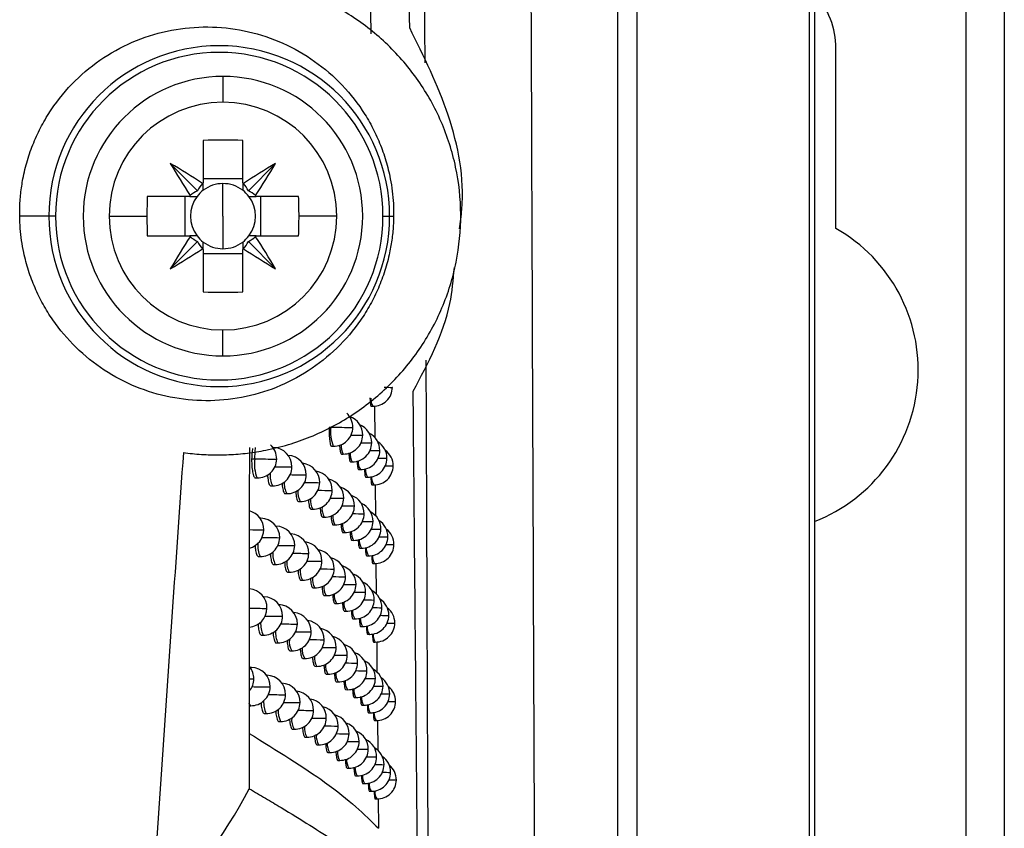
# Model space of a CAD drawing. Header units: millimetres. Extents: x 25 to 1229, y -261 to 1180.
# Tile 112 of 224: x 555 to 581, y 293 to 315. Entities that reach past the tile are written whole.
import ezdxf

# ---------------------------------------------------------------- set-up
doc = ezdxf.new("R2010")
doc.units = ezdxf.units.MM

msp = doc.modelspace()

# ---------------------------------------------------------------- linework, layer by layer
at = {"color": 7, "linetype": 'Continuous', "lineweight": 25}
for p, q in [((575.969, 640.493), (575.969, 280.406)), ((579.926, 280.449), (579.926, 640.449)), ((580.926, 640.449), (580.926, 280.449)), ((570.829, 285.546), (570.829, 322.347)), ((571.329, 322.347), (571.329, 285.046)), ((575.838, 280.537), (575.838, 322.562)), ((564.37, 314.792), (564.375, 314.224)), ((576.526, 309.144), (576.526, 313.849)), ((560.512, 313.115), (560.512, 312.438)), ((559.997, 311.443), (559.997, 310.333)), ((561.027, 310.333), (561.027, 311.443)), ((559.848, 310.13), (559.136, 310.841)), ((561.176, 310.13), (561.888, 310.841)), ((559.997, 310.449), (561.027, 310.449)), ((560.512, 309.465), (560.512, 310.316)), ((559.644, 309.98), (558.534, 309.98)), ((559.528, 308.95), (559.528, 309.98)), ((562.489, 309.98), (561.379, 309.98)), ((561.495, 309.98), (561.495, 308.95)), ((555.963, 309.465), (555.202, 309.465)), ((556.137, 309.465), (555.963, 309.465)), ((557.539, 309.465), (558.525, 309.465)), ((560.512, 309.465), (560.512, 308.614)), ((563.485, 309.465), (562.499, 309.465)), ((564.693, 309.465), (564.867, 309.465)), ((564.867, 309.465), (564.971, 309.465)), ((558.534, 308.95), (559.644, 308.95)), ((561.379, 308.95), (562.489, 308.95)), ((559.848, 308.801), (559.136, 308.089)), ((561.176, 308.801), (561.888, 308.089)), ((559.997, 308.598), (559.997, 307.488)), ((561.027, 308.482), (559.997, 308.482)), ((561.027, 307.488), (561.027, 308.598)), ((560.512, 305.815), (560.512, 306.492)), ((564.937, 304.994), (564.938, 304.994)), ((564.384, 304.499), (564.429, 304.499)), ((564.47, 304.505), (564.478, 303.673)), ((563.285, 303.955), (563.331, 303.954)), ((563.331, 303.954), (563.331, 303.954)), ((563.9, 303.947), (563.904, 303.947)), ((564.16, 303.744), (564.164, 303.744)), ((561.824, 303.421), (561.819, 303.421)), ((563.347, 303.455), (563.395, 303.454)), ((564.396, 303.542), (564.399, 303.543)), ((564.607, 303.341), (564.61, 303.341)), ((561.261, 303.128), (561.342, 303.126)), ((561.342, 303.126), (561.342, 303.126)), ((563.607, 303.252), (563.655, 303.251)), ((563.843, 303.05), (563.89, 303.049)), ((564.795, 303.14), (564.797, 303.14)), ((562.305, 302.913), (562.315, 302.913)), ((564.054, 302.848), (564.101, 302.847)), ((564.958, 302.94), (564.959, 302.94)), ((561.358, 302.627), (561.407, 302.626)), ((562.681, 302.708), (562.689, 302.708)), ((564.242, 302.647), (564.288, 302.646)), ((561.757, 302.422), (561.806, 302.421)), ((563.032, 302.504), (563.04, 302.504)), ((563.36, 302.3), (563.366, 302.3)), ((564.405, 302.446), (564.451, 302.445)), ((564.49, 302.451), (564.497, 301.633)), ((562.132, 302.217), (562.18, 302.216)), ((562.482, 302.013), (562.531, 302.012)), ((563.663, 302.097), (563.668, 302.097)), ((562.809, 301.809), (562.857, 301.808)), ((563.942, 301.894), (563.947, 301.894)), ((561.503, 301.573), (561.481, 301.574)), ((563.11, 301.605), (563.159, 301.604)), ((564.197, 301.691), (564.201, 301.692)), ((564.428, 301.49), (564.431, 301.49)), ((563.39, 301.402), (563.438, 301.401)), ((564.636, 301.288), (564.638, 301.288)), ((563.644, 301.199), (563.692, 301.198)), ((563.875, 300.997), (563.923, 300.996)), ((564.819, 301.088), (564.821, 301.088)), ((562.376, 300.86), (562.386, 300.861)), ((564.083, 300.795), (564.129, 300.794)), ((564.979, 300.887), (564.98, 300.887)), ((561.436, 300.574), (561.485, 300.574)), ((562.746, 300.656), (562.754, 300.656)), ((564.266, 300.594), (564.312, 300.593)), ((561.828, 300.369), (561.877, 300.369)), ((563.091, 300.452), (563.098, 300.452)), ((563.412, 300.248), (563.418, 300.248)), ((564.426, 300.393), (564.472, 300.392)), ((564.509, 300.398), (564.516, 299.594)), ((562.196, 300.165), (562.245, 300.164)), ((562.541, 299.96), (562.589, 299.96)), ((563.71, 300.045), (563.715, 300.045)), ((562.861, 299.757), (562.91, 299.756)), ((563.984, 299.842), (563.988, 299.842)), ((561.58, 299.522), (561.566, 299.522)), ((563.157, 299.553), (563.206, 299.552)), ((564.234, 299.64), (564.238, 299.64)), ((564.461, 299.438), (564.464, 299.438)), ((563.431, 299.35), (563.479, 299.349)), ((564.664, 299.237), (564.666, 299.237)), ((562.061, 299.014), (562.071, 299.014)), ((563.681, 299.148), (563.729, 299.147)), ((563.908, 298.945), (563.955, 298.944)), ((564.844, 299.036), (564.845, 299.036)), ((562.447, 298.809), (562.456, 298.809)), ((564.111, 298.744), (564.157, 298.743)), ((565, 298.836), (565.001, 298.836)), ((561.513, 298.523), (561.562, 298.522)), ((562.81, 298.605), (562.817, 298.605)), ((563.149, 298.4), (563.155, 298.401)), ((564.291, 298.542), (564.337, 298.541)), ((561.898, 298.318), (561.947, 298.317)), ((563.464, 298.197), (563.47, 298.197)), ((564.447, 298.341), (564.492, 298.341)), ((564.528, 298.346), (564.535, 297.555)), ((562.26, 298.113), (562.309, 298.113)), ((562.598, 297.909), (562.647, 297.908)), ((563.756, 297.994), (563.761, 297.994)), ((561.254, 297.677), (561.223, 297.678)), ((562.913, 297.706), (562.961, 297.705)), ((564.025, 297.791), (564.029, 297.791)), ((561.655, 297.472), (561.649, 297.472)), ((563.204, 297.502), (563.252, 297.501)), ((564.27, 297.589), (564.274, 297.589)), ((564.493, 297.387), (564.496, 297.387)), ((563.472, 297.299), (563.52, 297.298)), ((564.692, 297.186), (564.694, 297.186)), ((562.137, 296.964), (562.146, 296.964)), ((563.718, 297.097), (563.765, 297.096)), ((563.94, 296.895), (563.987, 296.894)), ((564.868, 296.986), (564.869, 296.986)), ((561.187, 296.678), (561.236, 296.677)), ((562.516, 296.759), (562.525, 296.759)), ((564.139, 296.693), (564.185, 296.692)), ((565.021, 296.786), (565.022, 296.786)), ((561.589, 296.473), (561.638, 296.472)), ((562.872, 296.554), (562.88, 296.555)), ((563.205, 296.351), (563.212, 296.351)), ((564.315, 296.492), (564.361, 296.491)), ((561.967, 296.268), (562.016, 296.267)), ((563.515, 296.147), (563.521, 296.147)), ((564.468, 296.291), (564.513, 296.29)), ((564.547, 296.295), (564.554, 295.515)), ((562.322, 296.063), (562.371, 296.063)), ((562.655, 295.859), (562.703, 295.859)), ((563.802, 295.944), (563.807, 295.944)), ((562.964, 295.656), (563.012, 295.655)), ((564.066, 295.742), (564.07, 295.742)), ((563.25, 295.452), (563.298, 295.452)), ((564.306, 295.54), (564.31, 295.54)), ((564.524, 295.338), (564.527, 295.338)), ((563.513, 295.25), (563.561, 295.249)), ((564.719, 295.137), (564.721, 295.137)), ((563.753, 295.047), (563.801, 295.046)), ((563.971, 294.845), (564.018, 294.844)), ((564.892, 294.936), (564.893, 294.936)), ((564.166, 294.644), (564.213, 294.643)), ((565.041, 294.736), (565.042, 294.736)), ((564.338, 294.442), (564.384, 294.442)), ((564.488, 294.242), (564.533, 294.241)), ((564.566, 294.246), (564.573, 293.475))]:
    msp.add_line(p, q, dxfattribs=at)
at = {"color": 7, "linetype": 'Continuous', "lineweight": 25, "flags": 128}
for points in [[(561.342, 303.126), (561.351, 303.317), (561.361, 303.421)], [(561.82, 303.42), (561.823, 303.421), (561.824, 303.421)], [(561.905, 303.118), (561.916, 303.119), (561.916, 303.119)], [(561.488, 301.564), (561.502, 301.573), (561.503, 301.573)], [(561.566, 301.272), (561.578, 301.272), (561.578, 301.272)], [(561.983, 301.066), (561.994, 301.066), (561.994, 301.066)], [(561.569, 299.517), (561.579, 299.522), (561.58, 299.522)], [(561.65, 299.22), (561.662, 299.22), (561.662, 299.22)], [(561.235, 297.661), (561.253, 297.677), (561.254, 297.677)], [(561.307, 297.375), (561.319, 297.376), (561.319, 297.376)], [(561.65, 297.47), (561.655, 297.472), (561.655, 297.472)], [(561.734, 297.169), (561.745, 297.17), (561.745, 297.17)], [(561.236, 296.677), (561.208, 296.715), (561.2, 296.747)]]:
    msp.add_lwpolyline(points, dxfattribs=at)
at = {"color": 7, "linetype": 'Continuous', "lineweight": 25}
for centre, radius, start, end in [((574.426, 313.849), 2.1, 0, 42.6872), ((560.415, 309.465), 4.452, 0, 180), ((560.415, 309.465), 4.278, 0, 180), ((560.512, 309.465), 3.65, 90, 270), ((560.512, 309.465), 3.65, 270, 90), ((560.512, 309.465), 2.973, 90, 180), ((560.512, 309.465), 2.973, 0, 90), ((560.512, 297.704), 13.748, 87.8532, 92.1468), ((546.324, 289.273), 25.087, 57.0317, 59.2889), ((580.704, 323.653), 25.087, 210.7111, 212.9683), ((574.7, 289.273), 25.087, 120.7111, 122.9683), ((540.319, 323.653), 25.087, 327.0317, 329.2889), ((560.512, 309.465), 1.009, 120.6959, 122.1131), ((560.512, 309.465), 0.851, 90, 127.2411), ((560.512, 309.465), 0.851, 52.7589, 90), ((560.512, 309.465), 1.009, 57.8869, 59.3041), ((572.261, 309.466), 13.736, 177.8525, 180.0012), ((560.512, 309.465), 1.009, 147.8869, 149.3041), ((560.512, 309.465), 0.851, 142.7589, 217.2411), ((560.512, 309.465), 0.851, 127.2411, 142.7589), ((560.512, 309.465), 0.851, 37.2411, 52.7589), ((560.512, 309.465), 0.851, 322.7589, 37.2411), ((560.512, 309.465), 1.009, 30.6959, 32.1131), ((548.763, 309.466), 13.736, 359.9988, 2.1475), ((560.415, 309.465), 4.452, 180, 0), ((560.415, 309.465), 4.278, 180, 0), ((560.512, 309.465), 2.973, 180, 270), ((572.261, 309.465), 13.736, 179.9988, 182.1475), ((560.512, 309.465), 2.973, 270, 0), ((548.763, 309.465), 13.736, 357.8525, 0.0012), ((560.512, 309.465), 1.009, 210.6959, 212.1131), ((560.512, 309.465), 0.851, 217.2411, 232.7589), ((560.512, 309.465), 0.851, 307.2411, 322.7589), ((560.512, 309.465), 1.009, 327.8869, 329.3041), ((574.426, 305.449), 4.25, 291.2974, 60.3884), ((580.704, 295.277), 25.087, 147.0317, 149.2889), ((560.512, 309.465), 0.851, 232.7589, 270), ((560.512, 309.465), 0.851, 270, 307.2411), ((540.319, 295.277), 25.087, 30.7111, 32.9683), ((546.324, 329.658), 25.087, 300.7111, 302.9683), ((560.512, 309.465), 1.009, 237.8869, 239.3041), ((560.512, 309.465), 1.009, 300.6959, 302.1131), ((574.7, 329.658), 25.087, 237.0317, 239.2889), ((560.512, 321.226), 13.748, 267.8532, 272.1468), ((564.438, 304.998), 0.5, 268.9784, 359.4529), ((565.512, 387.672), 82.681, 269.45653, 269.60096), ((564.747, 304.696), 0.374, 177.8867, 211.8941), ((563.404, 303.954), 0.5, 359.163, 47.1482), ((563.664, 303.751), 0.5, 359.2023, 71.1954), ((564.229, 303.816), 0.909, 171.2653, 203.4755), ((564.866, 399.545), 95.604, 269.07975, 269.42064), ((563.404, 303.954), 0.5, 268.9784, 359.163), ((563.899, 303.549), 0.5, 359.2519, 67.356), ((563.664, 303.751), 0.5, 268.9784, 359.2023), ((564.681, 361.708), 57.966, 269.1879, 269.48429), ((564.875, 360.017), 56.476, 269.2329, 269.5131), ((564.11, 303.347), 0.5, 359.3117, 63.2363), ((564.297, 303.146), 0.5, 359.3818, 58.7947), ((561.416, 303.126), 0.5, 359.1314, 47.3708), ((561.815, 302.921), 0.5, 359.1127, 88.9784), ((564.005, 303.464), 0.41, 176.0457, 211.2663), ((563.899, 303.549), 0.5, 268.9784, 359.2519), ((564.11, 303.347), 0.5, 268.9784, 359.3117), ((565.115, 365.763), 62.424, 269.30254, 269.5343), ((564.459, 302.945), 0.5, 359.4621, 53.9892), ((562.239, 302.988), 0.907, 171.2637, 203.493), ((562.498, 370.789), 67.673, 269.02143, 269.4978), ((561.416, 303.126), 0.5, 268.9784, 359.1314), ((562.189, 302.716), 0.5, 359.1037, 86.6176), ((564.23, 303.257), 0.398, 176.6089, 211.4531), ((564.432, 303.051), 0.388, 177.1148, 211.6248), ((564.297, 303.146), 0.5, 268.9784, 359.3818), ((565.335, 374.284), 71.145, 269.38049, 269.56469), ((561.815, 302.921), 0.5, 268.9784, 359.1127), ((562.849, 363.096), 60.185, 269.06851, 269.48219), ((562.54, 302.512), 0.5, 359.1046, 83.6833), ((562.866, 302.308), 0.5, 359.1154, 80.6231), ((564.611, 302.846), 0.38, 177.5596, 211.7788), ((564.459, 302.945), 0.5, 268.9784, 359.4621), ((565.54, 387.442), 84.504, 269.46651, 269.6054), ((562.428, 302.711), 0.686, 176.888, 204.9724), ((562.601, 302.461), 0.487, 172.682, 210.2526), ((562.189, 302.716), 0.5, 268.9784, 359.1037), ((563.247, 363.07), 60.365, 269.07214, 269.46249), ((563.168, 302.104), 0.5, 359.1362, 77.4133), ((564.767, 302.642), 0.373, 177.9391, 211.9127), ((562.934, 302.249), 0.467, 173.4763, 210.4767), ((562.54, 302.512), 0.5, 268.9784, 359.1046), ((563.623, 363.791), 61.291, 269.08531, 269.44804), ((562.866, 302.308), 0.5, 268.9784, 359.1154), ((563.819, 352.903), 50.605, 269.067, 269.48), ((563.447, 301.901), 0.5, 359.167, 74.0266), ((563.244, 302.037), 0.45, 174.2222, 210.6951), ((563.168, 302.104), 0.5, 268.9784, 359.1362), ((564.142, 354.398), 52.304, 269.1008, 269.4749), ((563.701, 301.698), 0.5, 359.2078, 70.4325), ((561.078, 301.279), 0.5, 359.1499, 75.5355), ((563.532, 301.827), 0.434, 174.9203, 210.9065), ((563.447, 301.901), 0.5, 268.9784, 359.167), ((564.444, 356.754), 54.862, 269.1437, 269.4761), ((563.932, 301.496), 0.5, 359.2586, 66.5965), ((561.494, 301.074), 0.5, 359.1239, 88.9784), ((563.797, 301.618), 0.42, 175.5679, 211.1113), ((563.701, 301.698), 0.5, 268.9784, 359.2078), ((564.724, 360.215), 58.526, 269.19542, 269.48426), ((563.932, 301.496), 0.5, 268.9784, 359.2586), ((564.913, 358.6), 57.113, 269.2415, 269.5141), ((564.138, 301.294), 0.5, 359.3195, 62.4809), ((564.321, 301.093), 0.5, 359.3904, 58.0456), ((561.078, 301.279), 0.5, 284.5391, 359.1499), ((561.886, 345.132), 43.861, 269.1087, 269.5818), ((561.886, 300.868), 0.5, 359.1075, 88.9784), ((564.04, 301.41), 0.407, 176.1652, 211.3055), ((564.138, 301.294), 0.5, 268.9784, 359.3195), ((565.148, 364.607), 63.321, 269.31181, 269.53652), ((564.48, 300.892), 0.5, 359.4715, 53.2508), ((561.494, 301.074), 0.5, 268.9784, 359.1239), ((562.512, 361.481), 60.417, 269.07089, 269.49843), ((562.254, 300.664), 0.5, 359.1008, 85.8272), ((564.261, 301.203), 0.396, 176.7095, 211.4869), ((564.459, 300.997), 0.387, 177.1974, 211.6531), ((564.321, 301.093), 0.5, 268.9784, 359.3904), ((565.365, 373.516), 72.431, 269.39024, 269.56813), ((562.127, 300.87), 0.707, 176.2871, 204.786), ((561.886, 300.868), 0.5, 268.9784, 359.1075), ((562.926, 360.892), 60.034, 269.06687, 269.4752), ((562.598, 300.459), 0.5, 359.1037, 82.9024), ((562.918, 300.256), 0.5, 359.1165, 79.8498), ((564.634, 300.793), 0.379, 177.6253, 211.8018), ((564.48, 300.892), 0.5, 268.9784, 359.4715), ((565.567, 387.314), 86.429, 269.47656, 269.61004), ((562.491, 300.656), 0.678, 177.1264, 205.0482), ((562.661, 300.407), 0.481, 172.9039, 210.3144), ((562.254, 300.664), 0.5, 268.9784, 359.1008), ((563.318, 361.025), 60.372, 269.07252, 269.45679), ((563.215, 300.052), 0.5, 359.139, 76.6457), ((564.787, 300.589), 0.372, 177.9891, 211.9305), ((562.988, 300.194), 0.462, 173.6743, 210.534), ((562.598, 300.459), 0.5, 268.9784, 359.1037), ((563.688, 361.897), 61.448, 269.08747, 269.44364), ((562.918, 300.256), 0.5, 268.9784, 359.1165), ((563.876, 350.997), 50.752, 269.0711, 269.4765), ((563.488, 299.849), 0.5, 359.1713, 73.2634), ((563.293, 299.983), 0.446, 174.398, 210.7477), ((563.215, 300.052), 0.5, 268.9784, 359.139), ((564.194, 352.621), 52.578, 269.1063, 269.4727), ((563.738, 299.647), 0.5, 359.2135, 69.6727), ((561.162, 299.228), 0.5, 359.1405, 85.3637), ((563.575, 299.774), 0.43, 175.0747, 210.9547), ((563.488, 299.849), 0.5, 268.9784, 359.1713), ((564.49, 355.121), 55.281, 269.1504, 269.4751), ((563.964, 299.444), 0.5, 359.2655, 65.84), ((561.571, 299.022), 0.5, 359.117, 88.9784), ((563.836, 299.565), 0.417, 175.7022, 211.1546), ((563.738, 299.647), 0.5, 268.9784, 359.2135), ((564.766, 358.758), 59.12, 269.20314, 269.48448), ((563.964, 299.444), 0.5, 268.9784, 359.2655), ((564.95, 357.222), 57.786, 269.2503, 269.51534), ((564.166, 299.243), 0.5, 359.3274, 61.7287), ((564.345, 299.041), 0.5, 359.3993, 57.3003), ((562.153, 359.082), 59.865, 269.08865, 269.51874), ((561.162, 299.228), 0.5, 274.587, 359.1405), ((561.956, 298.817), 0.5, 359.1029, 88.9784), ((564.075, 299.357), 0.405, 176.2803, 211.3436), ((564.291, 299.151), 0.394, 176.8063, 211.5196), ((564.166, 299.243), 0.5, 268.9784, 359.3274), ((565.181, 363.501), 64.266, 269.3212, 269.53895), ((564.501, 298.84), 0.5, 359.481, 52.517), ((561.571, 299.022), 0.5, 268.9784, 359.117), ((562.595, 359.154), 60.142, 269.06762, 269.49054), ((562.318, 298.613), 0.5, 359.0984, 85.042), ((564.485, 298.945), 0.385, 177.2768, 211.6805), ((564.345, 299.041), 0.5, 268.9784, 359.3993), ((565.395, 372.818), 73.784, 269.40007, 269.57177), ((562.195, 298.816), 0.698, 176.5445, 204.8651), ((561.956, 298.817), 0.5, 268.9784, 359.1029), ((563.003, 358.735), 59.928, 269.06579, 269.46857), ((562.656, 298.408), 0.5, 359.1034, 82.1261), ((562.97, 298.205), 0.5, 359.1179, 79.0805), ((564.657, 298.741), 0.378, 177.6883, 211.8239), ((564.501, 298.84), 0.5, 268.9784, 359.481), ((565.595, 387.294), 88.46, 269.48668, 269.61486), ((562.554, 298.602), 0.67, 177.3564, 205.1224), ((562.719, 298.353), 0.476, 173.1184, 210.3748), ((562.318, 298.613), 0.5, 268.9784, 359.0984), ((563.388, 359.02), 60.419, 269.07338, 269.45143), ((562.656, 298.408), 0.5, 268.9784, 359.1034), ((563.751, 360.04), 61.642, 269.09003, 269.43958), ((563.261, 298.001), 0.5, 359.1421, 75.8816), ((564.807, 298.537), 0.371, 178.0368, 211.9475), ((563.041, 298.141), 0.458, 173.8658, 210.5899), ((562.97, 298.205), 0.5, 268.9784, 359.1179), ((563.932, 349.121), 50.927, 269.0756, 269.4733), ((563.529, 297.798), 0.5, 359.176, 72.5033), ((563.341, 297.931), 0.442, 174.568, 210.799), ((563.261, 298.001), 0.5, 268.9784, 359.1421), ((564.245, 350.873), 52.882, 269.1122, 269.4707), ((563.774, 297.596), 0.5, 359.2195, 68.9159), ((560.819, 297.383), 0.5, 359.1622, 38.9483), ((561.245, 297.177), 0.5, 359.1318, 88.9784), ((563.619, 297.721), 0.427, 175.2239, 211.0017), ((563.529, 297.798), 0.5, 268.9784, 359.176), ((564.536, 353.52), 55.732, 269.1574, 269.4743), ((563.996, 297.394), 0.5, 359.2727, 65.0866), ((564.194, 297.192), 0.5, 359.3356, 60.9799), ((561.361, 310.754), 13.378, 269.3287, 269.7671), ((560.819, 297.383), 0.5, 320.64, 359.1622), ((561.647, 296.972), 0.5, 359.1107, 88.9784), ((563.875, 297.513), 0.414, 175.8319, 211.1965), ((563.774, 297.596), 0.5, 268.9784, 359.2195), ((564.808, 357.337), 59.75, 269.21105, 269.48496), ((563.996, 297.394), 0.5, 268.9784, 359.2727), ((564.986, 355.882), 58.497, 269.25922, 269.51678), ((564.369, 296.991), 0.5, 359.4082, 56.5588), ((561.245, 297.177), 0.5, 268.9784, 359.1318), ((562.254, 357.837), 60.67, 269.07421, 269.50818), ((562.025, 296.767), 0.5, 359.0989, 87.0585), ((564.109, 297.306), 0.403, 176.3913, 211.3804), ((564.321, 297.099), 0.393, 176.8994, 211.5512), ((564.194, 297.192), 0.5, 268.9784, 359.3356), ((565.214, 362.444), 65.26, 269.33071, 269.54161), ((564.522, 296.79), 0.5, 359.4906, 51.7877), ((561.647, 296.972), 0.5, 268.9784, 359.1107), ((562.677, 356.878), 59.917, 269.06497, 269.483), ((562.38, 296.562), 0.5, 359.0965, 84.2619), ((564.512, 296.894), 0.384, 177.353, 211.7068), ((564.369, 296.991), 0.5, 268.9784, 359.4082), ((565.425, 372.192), 75.208, 269.40999, 269.57562), ((562.263, 296.763), 0.689, 176.7925, 204.9424), ((562.025, 296.767), 0.5, 268.9784, 359.0989), ((563.078, 356.62), 59.864, 269.06525, 269.46228), ((562.712, 296.358), 0.5, 359.1034, 81.3542), ((563.021, 296.155), 0.5, 359.1198, 78.3149), ((564.68, 296.69), 0.377, 177.7484, 211.845), ((564.522, 296.79), 0.5, 268.9784, 359.4906), ((565.622, 387.388), 90.604, 269.49686, 269.61986), ((562.616, 296.549), 0.663, 177.5785, 205.1949), ((562.777, 296.301), 0.471, 173.3258, 210.4338), ((562.38, 296.562), 0.5, 268.9784, 359.0965), ((563.457, 357.054), 60.503, 269.0747, 269.44641), ((562.712, 296.358), 0.5, 268.9784, 359.1034), ((563.659, 346.13), 49.782, 269.0513, 269.4775), ((563.307, 295.952), 0.5, 359.1456, 75.121), ((564.827, 296.486), 0.37, 178.0821, 211.9637), ((563.093, 296.09), 0.454, 174.0512, 210.6445), ((563.021, 296.155), 0.5, 268.9784, 359.1198), ((563.988, 347.274), 51.13, 269.0804, 269.4704), ((563.57, 295.749), 0.5, 359.1809, 71.7464), ((563.388, 295.879), 0.438, 174.7325, 210.849), ((563.307, 295.952), 0.5, 268.9784, 359.1456), ((564.295, 349.155), 53.214, 269.1183, 269.469), ((563.81, 295.546), 0.5, 359.2257, 68.1622), ((563.661, 295.67), 0.424, 175.368, 211.0474), ((563.57, 295.749), 0.5, 268.9784, 359.1809), ((564.582, 351.952), 56.213, 269.1646, 269.4738), ((564.027, 295.344), 0.5, 359.28, 64.3363), ((564.221, 295.143), 0.5, 359.3439, 60.2344), ((563.913, 295.462), 0.412, 175.9571, 211.2373), ((563.81, 295.546), 0.5, 268.9784, 359.2257), ((564.027, 295.344), 0.5, 268.9784, 359.28), ((564.849, 355.954), 60.417, 269.21914, 269.48568), ((565.022, 354.582), 59.246, 269.26829, 269.51846), ((564.393, 294.941), 0.5, 359.4173, 55.8212), ((564.143, 295.255), 0.401, 176.4983, 211.416), ((564.351, 295.049), 0.391, 176.9891, 211.5817), ((564.221, 295.143), 0.5, 268.9784, 359.3439), ((565.246, 361.441), 66.306, 269.34033, 269.54448), ((564.542, 294.741), 0.5, 359.5003, 51.0632), ((564.538, 294.844), 0.383, 177.4261, 211.7321), ((564.393, 294.941), 0.5, 268.9784, 359.4173), ((565.454, 371.641), 76.707, 269.41999, 269.57966), ((564.703, 294.64), 0.375, 177.806, 211.8653), ((564.542, 294.741), 0.5, 268.9784, 359.5003), ((565.649, 387.605), 92.87, 269.50709, 269.62503), ((564.847, 294.437), 0.37, 178.1253, 211.9792)]:
    msp.add_arc(centre, radius, start, end, dxfattribs=at)
for points in [[(565.39, 314.383), (565.362, 317.253), (565.333, 320.126), (565.303, 323.002)], [(568.539, 320.723), (568.578, 309.684), (568.621, 298.679), (568.666, 287.709)], [(559.976, 310.32), (559.926, 310.262), (559.883, 310.197), (559.848, 310.13)], [(561.176, 310.13), (561.141, 310.197), (561.098, 310.262), (561.048, 310.32)], [(559.848, 310.13), (559.78, 310.094), (559.716, 310.051), (559.657, 310.002)], [(561.366, 310.002), (561.308, 310.051), (561.244, 310.094), (561.176, 310.13)], [(559.657, 308.929), (559.716, 308.879), (559.78, 308.836), (559.848, 308.801)], [(559.848, 308.801), (559.883, 308.733), (559.926, 308.669), (559.976, 308.611)], [(561.048, 308.611), (561.098, 308.669), (561.141, 308.733), (561.176, 308.801)], [(561.176, 308.801), (561.244, 308.836), (561.308, 308.879), (561.366, 308.929)], [(561.202, 303.418), (561.197, 300.448), (561.196, 297.477), (561.2, 294.507)], [(558.634, 290.953), (559.679, 292.076), (560.544, 293.273), (561.2, 294.507)]]:
    msp.add_open_spline(points, degree=3, dxfattribs=at)
for points, knots in [([(565.792, 313.47), (565.786, 315.135), (565.774, 318.176), (565.763, 321.22), (565.758, 322.598)], [0, 0, 0, 0, 0.547542, 1, 1, 1, 1]), ([(560.425, 303.229), (560.506, 303.23), (560.668, 303.233), (560.911, 303.25), (561.152, 303.274), (561.392, 303.308), (561.751, 303.373), (562.223, 303.49), (562.799, 303.693), (563.355, 303.95), (564.06, 304.362), (564.867, 305.005), (565.669, 305.955), (566.273, 307.053), (566.645, 308.256), (566.767, 309.51), (566.632, 310.759), (566.251, 311.948), (565.644, 313.031), (564.843, 313.968), (564.041, 314.601), (563.341, 315.008), (562.79, 315.262), (562.218, 315.463), (561.694, 315.593), (561.229, 315.67), (560.828, 315.712), (560.56, 315.719), (560.426, 315.723)], [0, 0, 0, 0, 0.012533, 0.025034, 0.03752, 0.050006, 0.062511, 0.093766, 0.12494, 0.156294, 0.187521, 0.249759, 0.312352, 0.374562, 0.437246, 0.499912, 0.562233, 0.624891, 0.687345, 0.749852, 0.8125, 0.843703, 0.874899, 0.906244, 0.937634, 0.958439, 0.979203, 1, 1, 1, 1]), ([(555.202, 309.465), (555.201, 309.531), (555.201, 309.662), (555.211, 309.859), (555.228, 310.055), (555.253, 310.25), (555.303, 310.54), (555.395, 310.922), (555.559, 311.385), (555.768, 311.829), (556.104, 312.389), (556.625, 313.02), (557.383, 313.633), (558.241, 314.081), (559.164, 314.352), (560.119, 314.438), (561.068, 314.338), (561.981, 314.056), (562.823, 313.603), (563.565, 312.993), (564.076, 312.369), (564.407, 311.815), (564.613, 311.376), (564.776, 310.917), (564.879, 310.494), (564.938, 310.118), (564.968, 309.792), (564.97, 309.574), (564.971, 309.465)], [0, 0, 0, 0, 0.012573, 0.02511, 0.037635, 0.050167, 0.062729, 0.093944, 0.125186, 0.15643, 0.187737, 0.250348, 0.31266, 0.375278, 0.437717, 0.500153, 0.562742, 0.625006, 0.687629, 0.749848, 0.812429, 0.843674, 0.874822, 0.906128, 0.937354, 0.958276, 0.979125, 1, 1, 1, 1]), ([(566.688, 309.135), (566.713, 309.303), (566.858, 310.291), (566.499, 312.147), (565.76, 313.638), (565.39, 314.383)], [0, 0, 0, 0, 0.093256, 0.546527, 1, 1, 1, 1]), ([(559.997, 310.143), (559.997, 310.173), (559.997, 310.239), (559.997, 310.3), (559.997, 310.333)], [0, 0, 0, 0, 0.471899, 1, 1, 1, 1]), ([(561.027, 310.333), (561.027, 310.3), (561.027, 310.239), (561.027, 310.173), (561.027, 310.143)], [0, 0, 0, 0, 0.528101, 1, 1, 1, 1]), ([(559.644, 309.98), (559.677, 309.98), (559.738, 309.98), (559.804, 309.98), (559.834, 309.98)], [0, 0, 0, 0, 0.528101, 1, 1, 1, 1]), ([(561.189, 309.98), (561.22, 309.98), (561.285, 309.98), (561.347, 309.98), (561.379, 309.98)], [0, 0, 0, 0, 0.471899, 1, 1, 1, 1]), ([(564.971, 309.465), (564.969, 309.401), (564.966, 309.272), (564.952, 309.08), (564.931, 308.889), (564.903, 308.698), (564.848, 308.414), (564.749, 308.038), (564.579, 307.585), (564.367, 307.152), (564.028, 306.607), (563.508, 305.994), (562.758, 305.4), (561.913, 304.963), (561.005, 304.699), (560.066, 304.614), (559.13, 304.708), (558.229, 304.98), (557.393, 305.419), (556.654, 306.012), (556.141, 306.619), (555.806, 307.16), (555.594, 307.591), (555.425, 308.042), (555.315, 308.457), (555.249, 308.826), (555.212, 309.145), (555.205, 309.358), (555.202, 309.465)], [0, 0, 0, 0, 0.012498, 0.024964, 0.037418, 0.049881, 0.062374, 0.093707, 0.125084, 0.156263, 0.187526, 0.250035, 0.312629, 0.374942, 0.437581, 0.499887, 0.562446, 0.624847, 0.687256, 0.749778, 0.812039, 0.843444, 0.874773, 0.906231, 0.937625, 0.958454, 0.979214, 1, 1, 1, 1]), ([(559.834, 308.95), (559.804, 308.95), (559.738, 308.95), (559.677, 308.95), (559.644, 308.95)], [0, 0, 0, 0, 0.471899, 1, 1, 1, 1]), ([(561.379, 308.95), (561.347, 308.95), (561.285, 308.95), (561.22, 308.95), (561.189, 308.95)], [0, 0, 0, 0, 0.528101, 1, 1, 1, 1]), ([(559.997, 308.598), (559.997, 308.63), (559.997, 308.692), (559.997, 308.757), (559.997, 308.788)], [0, 0, 0, 0, 0.528101, 1, 1, 1, 1]), ([(561.027, 308.788), (561.027, 308.757), (561.027, 308.692), (561.027, 308.63), (561.027, 308.598)], [0, 0, 0, 0, 0.471899, 1, 1, 1, 1]), ([(565.481, 304.892), (565.879, 305.636), (566.428, 306.664), (566.53, 307.805), (566.559, 308.12)], [0, 0, 0, 0, 0.72372, 1, 1, 1, 1]), ([(565.894, 287.78), (565.893, 287.919), (565.892, 288.198), (565.89, 288.754), (565.886, 289.589), (565.88, 291.015), (565.869, 293.869), (565.854, 297.595), (565.837, 301.864), (565.827, 304.428), (565.822, 305.702)], [0, 0, 0, 0, 0.023324, 0.046648, 0.093296, 0.163268, 0.285719, 0.571437, 0.787175, 1, 1, 1, 1]), ([(565.634, 287.896), (565.628, 288.671), (565.604, 291.497), (565.565, 295.754), (565.521, 300.646), (565.494, 303.484), (565.481, 304.892)], [0, 0, 0, 0, 0.136934, 0.50001, 0.751916, 1, 1, 1, 1]), ([(564.353, 304.716), (564.353, 304.701), (564.355, 304.657), (564.36, 304.601), (564.366, 304.545), (564.375, 304.507), (564.381, 304.502), (564.384, 304.499)], [0, 0, 0, 0, 0.103529, 0.313334, 0.533058, 0.762708, 1, 1, 1, 1]), ([(563.285, 303.955), (563.285, 303.889), (563.286, 303.757), (563.3, 303.591), (563.321, 303.477), (563.339, 303.463), (563.347, 303.455)], [0, 0, 0, 0, 0.2534881, 0.5048394, 0.7540555, 1, 1, 1, 1]), ([(559.478, 303.29), (559.38, 301.902), (559.187, 299.143), (558.904, 295.031), (558.724, 292.306), (558.634, 290.953)], [0, 0, 0, 0, 0.337514, 0.670957, 1, 1, 1, 1]), ([(559.478, 303.29), (559.556, 303.28), (559.713, 303.26), (559.95, 303.241), (560.188, 303.229), (560.346, 303.229), (560.425, 303.229)], [0, 0, 0, 0, 0.250165, 0.500007, 0.749846, 1, 1, 1, 1]), ([(561.284, 303.4), (561.278, 303.358), (561.266, 303.274), (561.263, 303.177), (561.261, 303.128)], [0, 0, 0, 0, 0.493289, 1, 1, 1, 1]), ([(563.558, 303.485), (563.559, 303.461), (563.562, 303.407), (563.571, 303.346), (563.581, 303.294), (563.594, 303.259), (563.603, 303.255), (563.607, 303.252)], [0, 0, 0, 0, 0.164448, 0.364957, 0.571362, 0.783662, 1, 1, 1, 1]), ([(561.261, 303.128), (561.261, 303.078), (561.262, 302.969), (561.276, 302.839), (561.293, 302.743), (561.311, 302.681), (561.333, 302.636), (561.35, 302.63), (561.358, 302.627)], [0, 0, 0, 0, 0.188819, 0.418093, 0.548524, 0.689168, 0.840022, 1, 1, 1, 1]), ([(563.798, 303.279), (563.799, 303.258), (563.802, 303.208), (563.809, 303.148), (563.819, 303.094), (563.83, 303.057), (563.838, 303.052), (563.843, 303.05)], [0, 0, 0, 0, 0.14052, 0.343878, 0.555233, 0.774585, 1, 1, 1, 1]), ([(564.015, 303.073), (564.015, 303.054), (564.017, 303.006), (564.024, 302.948), (564.032, 302.893), (564.043, 302.856), (564.05, 302.851), (564.054, 302.848)], [0, 0, 0, 0, 0.124977, 0.330722, 0.545478, 0.769248, 1, 1, 1, 1]), ([(564.207, 302.867), (564.207, 302.851), (564.209, 302.805), (564.215, 302.748), (564.222, 302.692), (564.232, 302.654), (564.238, 302.649), (564.242, 302.647)], [0, 0, 0, 0, 0.1126, 0.320574, 0.538155, 0.765348, 1, 1, 1, 1]), ([(561.675, 302.71), (561.677, 302.678), (561.682, 302.615), (561.696, 302.54), (561.712, 302.476), (561.733, 302.431), (561.749, 302.425), (561.757, 302.422)], [0, 0, 0, 0, 0.183675, 0.36614, 0.563276, 0.775074, 1, 1, 1, 1]), ([(564.375, 302.662), (564.375, 302.647), (564.377, 302.603), (564.382, 302.547), (564.388, 302.491), (564.396, 302.453), (564.402, 302.448), (564.405, 302.446)], [0, 0, 0, 0, 0.101698, 0.311844, 0.531989, 0.762143, 1, 1, 1, 1]), ([(562.056, 302.492), (562.058, 302.466), (562.062, 302.408), (562.074, 302.337), (562.089, 302.273), (562.109, 302.227), (562.124, 302.22), (562.132, 302.217)], [0, 0, 0, 0, 0.155653, 0.343312, 0.54686, 0.766286, 1, 1, 1, 1]), ([(562.412, 302.275), (562.414, 302.256), (562.417, 302.205), (562.427, 302.138), (562.442, 302.071), (562.46, 302.023), (562.475, 302.016), (562.482, 302.013)], [0, 0, 0, 0, 0.117401, 0.311022, 0.522947, 0.753155, 1, 1, 1, 1]), ([(562.744, 302.058), (562.744, 302.052), (562.746, 302.013), (562.755, 301.953), (562.768, 301.877), (562.787, 301.821), (562.801, 301.813), (562.809, 301.809)], [0, 0, 0, 0, 0.037265, 0.23935, 0.467475, 0.7216, 1, 1, 1, 1]), ([(563.052, 301.845), (563.053, 301.831), (563.056, 301.787), (563.064, 301.725), (563.075, 301.666), (563.09, 301.616), (563.103, 301.614), (563.11, 301.612)], [0, 0, 0, 0, 0.095298, 0.301297, 0.504405, 0.704623, 1, 1, 1, 1]), ([(563.337, 301.638), (563.339, 301.609), (563.344, 301.522), (563.36, 301.45), (563.376, 301.408), (563.385, 301.404), (563.39, 301.402)], [0, 0, 0, 0, 0.203375, 0.598164, 0.799123, 1, 1, 1, 1]), ([(563.596, 301.431), (563.598, 301.408), (563.6, 301.356), (563.609, 301.295), (563.619, 301.242), (563.631, 301.206), (563.64, 301.202), (563.644, 301.199)], [0, 0, 0, 0, 0.157701, 0.358901, 0.566663, 0.780986, 1, 1, 1, 1]), ([(563.832, 301.225), (563.833, 301.205), (563.835, 301.155), (563.843, 301.096), (563.852, 301.041), (563.863, 301.004), (563.871, 301), (563.875, 300.997)], [0, 0, 0, 0, 0.136715, 0.340576, 0.552735, 0.773192, 1, 1, 1, 1]), ([(564.044, 301.019), (564.045, 301.001), (564.047, 300.954), (564.053, 300.896), (564.061, 300.84), (564.072, 300.803), (564.079, 300.798), (564.083, 300.795)], [0, 0, 0, 0, 0.1222765, 0.3284429, 0.5437923, 0.7683276, 1, 1, 1, 1]), ([(561.349, 300.871), (561.352, 300.836), (561.357, 300.769), (561.372, 300.691), (561.39, 300.629), (561.411, 300.584), (561.428, 300.578), (561.436, 300.575)], [0, 0, 0, 0, 0.200638, 0.379734, 0.572913, 0.780167, 1, 1, 1, 1]), ([(564.232, 300.813), (564.233, 300.798), (564.234, 300.752), (564.24, 300.695), (564.247, 300.639), (564.256, 300.601), (564.263, 300.596), (564.266, 300.594)], [0, 0, 0, 0, 0.110469, 0.318815, 0.536878, 0.764664, 1, 1, 1, 1]), ([(561.748, 300.654), (561.75, 300.623), (561.755, 300.562), (561.768, 300.488), (561.784, 300.424), (561.805, 300.379), (561.82, 300.373), (561.828, 300.369)], [0, 0, 0, 0, 0.176576, 0.360463, 0.55926, 0.772955, 1, 1, 1, 1]), ([(564.397, 300.608), (564.397, 300.594), (564.398, 300.55), (564.403, 300.495), (564.41, 300.438), (564.418, 300.4), (564.423, 300.396), (564.426, 300.393)], [0, 0, 0, 0, 0.099928, 0.310407, 0.530961, 0.761602, 1, 1, 1, 1]), ([(562.122, 300.436), (562.124, 300.412), (562.127, 300.356), (562.139, 300.285), (562.154, 300.221), (562.174, 300.174), (562.189, 300.168), (562.196, 300.165)], [0, 0, 0, 0, 0.1472564, 0.3364152, 0.5418666, 0.7635961, 1, 1, 1, 1]), ([(562.472, 300.219), (562.473, 300.202), (562.476, 300.153), (562.486, 300.088), (562.5, 300.02), (562.519, 299.971), (562.533, 299.964), (562.541, 299.961)], [0, 0, 0, 0, 0.104931, 0.30028, 0.514862, 0.748657, 1, 1, 1, 1]), ([(562.798, 300.002), (562.8, 299.974), (562.806, 299.911), (562.819, 299.833), (562.838, 299.77), (562.853, 299.761), (562.861, 299.757)], [0, 0, 0, 0, 0.198412, 0.435167, 0.702949, 1, 1, 1, 1]), ([(563.1, 299.792), (563.102, 299.766), (563.107, 299.687), (563.122, 299.612), (563.139, 299.567), (563.149, 299.551), (563.156, 299.554), (563.157, 299.555)], [0, 0, 0, 0, 0.18505, 0.543512, 0.744951, 0.960687, 1, 1, 1, 1]), ([(563.379, 299.586), (563.381, 299.558), (563.386, 299.473), (563.401, 299.4), (563.418, 299.356), (563.427, 299.352), (563.431, 299.35)], [0, 0, 0, 0, 0.187993, 0.586948, 0.792645, 1, 1, 1, 1]), ([(563.634, 299.379), (563.635, 299.356), (563.638, 299.304), (563.646, 299.244), (563.656, 299.19), (563.668, 299.155), (563.677, 299.15), (563.681, 299.148)], [0, 0, 0, 0, 0.151924, 0.353754, 0.562691, 0.778733, 1, 1, 1, 1]), ([(563.865, 299.172), (563.866, 299.153), (563.868, 299.104), (563.875, 299.045), (563.885, 298.99), (563.896, 298.953), (563.904, 298.948), (563.908, 298.945)], [0, 0, 0, 0, 0.133226, 0.337567, 0.55047, 0.771936, 1, 1, 1, 1]), ([(564.073, 298.967), (564.074, 298.949), (564.075, 298.902), (564.082, 298.845), (564.09, 298.789), (564.1, 298.751), (564.107, 298.746), (564.111, 298.744)], [0, 0, 0, 0, 0.119723, 0.3263, 0.542214, 0.767469, 1, 1, 1, 1]), ([(561.428, 298.816), (561.431, 298.782), (561.436, 298.717), (561.45, 298.64), (561.467, 298.577), (561.489, 298.532), (561.505, 298.526), (561.513, 298.523)], [0, 0, 0, 0, 0.194031, 0.374515, 0.569261, 0.77826, 1, 1, 1, 1]), ([(564.257, 298.761), (564.258, 298.746), (564.259, 298.7), (564.265, 298.644), (564.272, 298.588), (564.281, 298.55), (564.287, 298.545), (564.291, 298.542)], [0, 0, 0, 0, 0.108424, 0.317133, 0.535661, 0.764014, 1, 1, 1, 1]), ([(561.82, 298.599), (561.822, 298.57), (561.826, 298.51), (561.839, 298.437), (561.855, 298.373), (561.875, 298.328), (561.89, 298.321), (561.898, 298.318)], [0, 0, 0, 0, 0.169273, 0.354593, 0.555088, 0.770745, 1, 1, 1, 1]), ([(564.418, 298.556), (564.419, 298.542), (564.42, 298.498), (564.424, 298.443), (564.431, 298.387), (564.439, 298.349), (564.444, 298.344), (564.447, 298.341)], [0, 0, 0, 0, 0.0982149, 0.3090201, 0.5299719, 0.7610817, 1, 1, 1, 1]), ([(562.187, 298.382), (562.189, 298.359), (562.192, 298.304), (562.204, 298.235), (562.219, 298.17), (562.238, 298.123), (562.252, 298.117), (562.26, 298.114)], [0, 0, 0, 0, 0.138325, 0.329012, 0.536464, 0.760667, 1, 1, 1, 1]), ([(562.531, 298.165), (562.532, 298.15), (562.534, 298.104), (562.544, 298.039), (562.558, 297.97), (562.576, 297.92), (562.591, 297.913), (562.598, 297.909)], [0, 0, 0, 0, 0.090205, 0.287402, 0.505059, 0.743153, 1, 1, 1, 1]), ([(562.851, 297.948), (562.852, 297.932), (562.856, 297.878), (562.868, 297.8), (562.887, 297.722), (562.904, 297.712), (562.913, 297.706)], [0, 0, 0, 0, 0.109886, 0.365168, 0.662488, 1, 1, 1, 1]), ([(563.148, 297.741), (563.151, 297.709), (563.157, 297.62), (563.177, 297.526), (563.195, 297.51), (563.204, 297.502)], [0, 0, 0, 0, 0.221873, 0.612224, 1, 1, 1, 1]), ([(563.422, 297.534), (563.423, 297.508), (563.426, 297.453), (563.435, 297.391), (563.446, 297.34), (563.459, 297.306), (563.468, 297.302), (563.472, 297.299)], [0, 0, 0, 0, 0.176113, 0.375435, 0.579495, 0.788293, 1, 1, 1, 1]), ([(563.671, 297.327), (563.672, 297.306), (563.675, 297.254), (563.683, 297.194), (563.693, 297.14), (563.705, 297.104), (563.713, 297.099), (563.718, 297.097)], [0, 0, 0, 0, 0.146882, 0.349294, 0.559268, 0.776801, 1, 1, 1, 1]), ([(563.898, 297.121), (563.899, 297.102), (563.901, 297.053), (563.908, 296.995), (563.917, 296.939), (563.928, 296.902), (563.936, 296.897), (563.94, 296.895)], [0, 0, 0, 0, 0.130002, 0.334804, 0.548401, 0.770792, 1, 1, 1, 1]), ([(564.102, 296.915), (564.102, 296.898), (564.104, 296.852), (564.11, 296.794), (564.118, 296.738), (564.128, 296.701), (564.135, 296.696), (564.139, 296.693)], [0, 0, 0, 0, 0.117301, 0.324276, 0.540729, 0.766665, 1, 1, 1, 1]), ([(561.506, 296.762), (561.508, 296.73), (561.513, 296.666), (561.527, 296.59), (561.544, 296.527), (561.565, 296.482), (561.581, 296.476), (561.589, 296.473)], [0, 0, 0, 0, 0.187307, 0.369184, 0.565518, 0.7763, 1, 1, 1, 1]), ([(564.282, 296.71), (564.283, 296.695), (564.284, 296.65), (564.289, 296.594), (564.296, 296.537), (564.305, 296.499), (564.311, 296.494), (564.315, 296.492)], [0, 0, 0, 0, 0.106457, 0.315521, 0.534498, 0.763395, 1, 1, 1, 1]), ([(561.89, 296.545), (561.892, 296.518), (561.896, 296.459), (561.909, 296.387), (561.925, 296.323), (561.944, 296.277), (561.96, 296.271), (561.967, 296.268)], [0, 0, 0, 0, 0.161717, 0.348482, 0.550721, 0.768421, 1, 1, 1, 1]), ([(564.44, 296.505), (564.44, 296.491), (564.441, 296.448), (564.446, 296.393), (564.452, 296.336), (564.46, 296.298), (564.465, 296.294), (564.468, 296.291)], [0, 0, 0, 0, 0.096555, 0.30768, 0.529019, 0.760582, 1, 1, 1, 1]), ([(562.251, 296.328), (562.253, 296.307), (562.256, 296.254), (562.267, 296.186), (562.282, 296.121), (562.301, 296.073), (562.315, 296.067), (562.322, 296.064)], [0, 0, 0, 0, 0.128678, 0.320929, 0.530515, 0.757417, 1, 1, 1, 1]), ([(562.589, 296.112), (562.59, 296.1), (562.592, 296.056), (562.601, 295.994), (562.615, 295.923), (562.633, 295.871), (562.647, 295.863), (562.655, 295.859)], [0, 0, 0, 0, 0.071848, 0.271086, 0.492489, 0.736027, 1, 1, 1, 1]), ([(561.2, 295.954), (561.92, 295.507), (563.548, 294.495), (564.206, 293.841), (564.573, 293.475)], [0, 0, 0, 0, 0.4415995, 1, 1, 1, 1]), ([(562.904, 295.897), (562.906, 295.864), (562.913, 295.775), (562.934, 295.68), (562.954, 295.664), (562.964, 295.656)], [0, 0, 0, 0, 0.226986, 0.614355, 1, 1, 1, 1]), ([(563.195, 295.69), (563.197, 295.656), (563.204, 295.567), (563.224, 295.475), (563.241, 295.46), (563.25, 295.453)], [0, 0, 0, 0, 0.236265, 0.623143, 1, 1, 1, 1]), ([(563.463, 295.483), (563.464, 295.459), (563.467, 295.405), (563.476, 295.343), (563.487, 295.291), (563.499, 295.257), (563.508, 295.252), (563.513, 295.25)], [0, 0, 0, 0, 0.16706, 0.367212, 0.57306, 0.784603, 1, 1, 1, 1]), ([(563.708, 295.277), (563.709, 295.256), (563.711, 295.205), (563.719, 295.146), (563.729, 295.091), (563.741, 295.055), (563.749, 295.05), (563.753, 295.047)], [0, 0, 0, 0, 0.14241, 0.345367, 0.55627, 0.775117, 1, 1, 1, 1]), ([(563.93, 295.071), (563.931, 295.052), (563.933, 295.004), (563.94, 294.946), (563.949, 294.89), (563.959, 294.853), (563.967, 294.848), (563.971, 294.845)], [0, 0, 0, 0, 0.127002, 0.332249, 0.546496, 0.769744, 1, 1, 1, 1]), ([(564.13, 294.865), (564.13, 294.849), (564.132, 294.802), (564.138, 294.745), (564.146, 294.689), (564.156, 294.651), (564.163, 294.646), (564.166, 294.644)], [0, 0, 0, 0, 0.114995, 0.322358, 0.539327, 0.765908, 1, 1, 1, 1]), ([(564.307, 294.66), (564.307, 294.645), (564.308, 294.6), (564.314, 294.544), (564.321, 294.488), (564.329, 294.45), (564.335, 294.445), (564.338, 294.443)], [0, 0, 0, 0, 0.1045619, 0.3139737, 0.5333855, 0.7628049, 1, 1, 1, 1]), ([(561.2, 294.507), (561.345, 294.423), (561.486, 294.34), (561.763, 294.177), (561.898, 294.097), (562.292, 293.86), (562.542, 293.706), (563.25, 293.26), (563.67, 292.982), (564.402, 292.465), (564.715, 292.227), (565.105, 291.901), (565.221, 291.797), (565.376, 291.65), (565.424, 291.602), (565.514, 291.509), (565.555, 291.463), (565.594, 291.419)], [0, 0, 0, 0, 0.0625, 0.0625, 0.125, 0.125, 0.25, 0.25, 0.5, 0.5, 0.75, 0.75, 0.875, 0.875, 0.9375, 0.9375, 1, 1, 1, 1]), ([(564.461, 294.455), (564.461, 294.442), (564.462, 294.399), (564.467, 294.344), (564.473, 294.287), (564.48, 294.249), (564.485, 294.244), (564.488, 294.242)], [0, 0, 0, 0, 0.094946, 0.306385, 0.528099, 0.760101, 1, 1, 1, 1])]:
    msp.add_open_spline(points, degree=3, knots=knots, dxfattribs=at)

doc.saveas('drawing.dxf')
